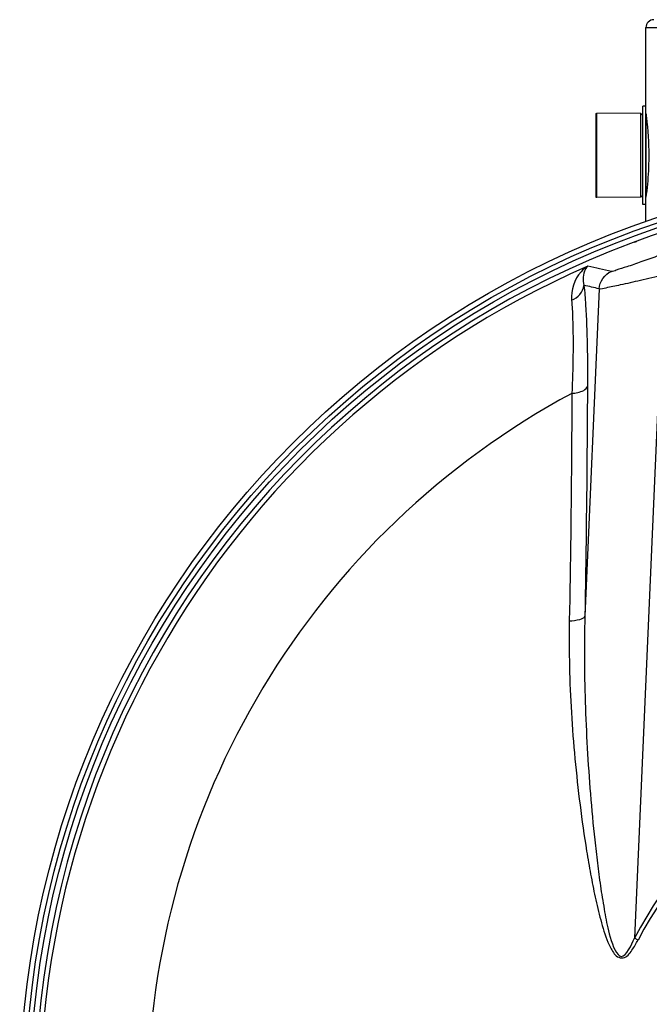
# Model space of a CAD drawing. Header units: millimetres. Extents: x 0 to 297, y 0 to 210.
# Tile 20 of 28: x 206 to 222, y 157 to 182. Entities that reach past the tile are written whole.
import ezdxf

# ---------------------------------------------------------------- set-up
doc = ezdxf.new("R2010")
doc.units = ezdxf.units.MM
doc.header["$LTSCALE"] = 16.335
doc.layers.get('0').update_dxf_attribs({"linetype": 'CONTINUOUS'})
for name, color, linetype in [('01_GLOBAL', 7, 'CONTINUOUS'), ('06_COURBES', 7, 'CONTINUOUS'), ('08_SURFACES', 7, 'CONTINUOUS'), ('AXES_REF', 7, 'CONTINUOUS')]:
    doc.layers.add(name, color=color, linetype=linetype)

msp = doc.modelspace()

# ---------------------------------------------------------------- linework, layer by layer
at = {"color": 7, "linetype": 'Continuous'}
for p, q in [((221.626, 177.128), (221.626, 179.588)), ((221.706, 179.588), (221.626, 179.588)), ((221.706, 177.128), (221.706, 179.588)), ((220.476, 177.303), (220.476, 179.413)), ((221.576, 179.408), (220.476, 179.413)), ((221.576, 177.308), (221.576, 179.408)), ((221.626, 179.358), (221.576, 179.408)), ((221.626, 177.358), (221.576, 177.308)), ((221.576, 177.308), (220.476, 177.303)), ((221.706, 177.128), (221.626, 177.128)), ((221.11, 176.069), (221.111, 176.064))]:
    msp.add_line(p, q, dxfattribs=at)
at = {"color": 9, "linetype": 'Continuous'}
for p, q in [((221.716, 177.384), (221.716, 179.332)), ((221.418, 176.186), (221.469, 176.2)), ((222.145, 175.359), (221.42, 158.748)), ((220.534, 175.013), (220.176, 166.813)), ((221.509, 158.702), (221.42, 158.748))]:
    msp.add_line(p, q, dxfattribs=at)
at = {"color": 7, "linetype": 'Continuous'}
for radius in [23.39, 23.14]:
    msp.add_circle((229.406, 154.618), radius, dxfattribs=at)
at = {"color": 9, "linetype": 'Continuous'}
msp.add_circle((229.406, 154.618), 23.258, dxfattribs=at)
at = {"color": 7, "linetype": 'Continuous'}
msp.add_arc((229.406, 154.618), 23, 262.157, 262.0955, dxfattribs=at)
at = {"color": 9, "linetype": 'Continuous'}
for centre, radius, start, end in [((229.406, 154.618), 22.878, 113.5873, 261.134), ((213.639, 144.357), 31.92, 76.9581, 78.0437), ((213.175, 144.71), 31.185, 76.3494, 77.0647), ((229.406, 154.618), 8.992, 27.3483, 152.6517), ((229.406, 154.618), 8.89, 27.3483, 152.6517)]:
    msp.add_arc(centre, radius, start, end, dxfattribs=at)
at = {"color": 7, "linetype": 'Continuous'}
for points, knots in [([(221.706, 179.406), (221.711, 179.374), (221.756, 179.027), (221.778, 178.676), (221.778, 178.358)], [0, 0, 0, 0, 0.091641, 1, 1, 1, 1]), ([(221.778, 178.358), (221.778, 178.228), (221.769, 177.877), (221.736, 177.528), (221.706, 177.309)], [0, 0, 0, 0, 0.37009, 1, 1, 1, 1])]:
    msp.add_open_spline(points, degree=3, knots=knots, dxfattribs=at)
at = {"color": 9, "linetype": 'Continuous'}
for points, knots in [([(221.98, 175.83), (221.847, 175.783), (221.597, 175.697), (221.257, 175.57), (221.014, 175.507), (220.882, 175.444), (220.842, 175.454)], [0, 0, 0, 0, 0.351847, 0.665154, 0.896249, 1, 1, 1, 1]), ([(220.252, 175.584), (220.189, 175.546), (219.935, 175.339), (219.825, 174.979), (219.846, 174.729)], [0, 0, 0, 0, 0.227163, 1, 1, 1, 1]), ([(220.252, 175.584), (220.227, 175.562), (220.125, 175.425), (220.123, 175.234), (220.155, 175.103)], [0, 0, 0, 0, 0.197709, 1, 1, 1, 1]), ([(222.145, 175.359), (221.952, 175.315), (221.592, 175.234), (221.109, 175.116), (220.768, 175.058), (220.589, 175.004), (220.534, 175.013)], [0, 0, 0, 0, 0.359463, 0.673757, 0.899264, 1, 1, 1, 1]), ([(220.155, 175.103), (220.173, 174.94), (220.237, 174.1), (220.244, 173.257), (220.241, 172.578)], [0, 0, 0, 0, 0.194185, 1, 1, 1, 1]), ([(219.846, 174.729), (219.858, 174.578), (219.896, 173.801), (219.877, 173.023), (219.852, 172.397)], [0, 0, 0, 0, 0.194424, 1, 1, 1, 1]), ([(219.852, 172.397), (219.901, 172.401), (220.036, 172.423), (220.219, 172.484), (220.241, 172.578)], [0, 0, 0, 0, 0.336112, 1, 1, 1, 1]), ([(220.241, 172.578), (220.239, 172.107), (220.228, 170.186), (220.203, 168.264), (220.176, 166.813)], [0, 0, 0, 0, 0.244793, 1, 1, 1, 1]), ([(219.852, 172.397), (219.85, 171.932), (219.84, 170.032), (219.814, 168.132), (219.788, 166.697)], [0, 0, 0, 0, 0.244797, 1, 1, 1, 1]), ([(219.788, 166.697), (219.877, 166.701), (220.002, 166.717), (220.16, 166.767), (220.176, 166.813)], [0, 0, 0, 0, 0.649615, 1, 1, 1, 1]), ([(220.176, 166.813), (220.158, 166.049), (220.168, 164.9), (220.241, 163.368), (220.324, 162.216), (220.417, 161.257), (220.509, 160.487), (220.585, 159.918), (220.688, 159.323), (220.775, 158.842), (221.073, 158.017), (221.35, 158.575), (221.42, 158.748)], [0, 0, 0, 0, 0.249284, 0.374502, 0.500069, 0.625953, 0.688999, 0.752103, 0.815247, 0.878382, 0.938944, 1, 1, 1, 1]), ([(219.788, 166.697), (219.774, 165.931), (219.804, 164.778), (219.923, 163.243), (220.05, 162.086), (220.186, 161.123), (220.319, 160.354), (220.432, 159.778), (220.568, 159.207), (220.708, 158.736), (220.858, 158.429), (220.982, 158.272), (221.195, 158.229), (221.369, 158.453), (221.464, 158.614), (221.509, 158.702)], [0, 0, 0, 0, 0.246877, 0.371299, 0.49632, 0.621883, 0.684845, 0.747904, 0.811031, 0.874129, 0.905566, 0.921267, 0.936699, 0.968055, 1, 1, 1, 1])]:
    msp.add_open_spline(points, degree=3, knots=knots, dxfattribs=at)
for points in [[(220.534, 175.013), (220.542, 175.192), (220.677, 175.385), (220.842, 175.454)], [(219.846, 174.729), (219.997, 174.786), (220.14, 174.942), (220.155, 175.103)]]:
    msp.add_open_spline(points, degree=3, dxfattribs=at)
at = {"layer": '01_GLOBAL', "color": 7, "linetype": 'Continuous'}
for p, q in [((221.706, 179.588), (221.706, 181.558)), ((221.706, 176.704), (221.706, 177.128))]:
    msp.add_line(p, q, dxfattribs=at)
at = {"layer": '01_GLOBAL', "color": 9, "linetype": 'Continuous'}
msp.add_line((221.706, 181.558), (237.106, 181.558), dxfattribs=at)
at = {"layer": '01_GLOBAL', "color": 7, "linetype": 'Continuous'}
msp.add_arc((221.906, 181.558), 0.2, 90, 180, dxfattribs=at)
at = {"layer": '06_COURBES', "color": 4, "linetype": 'Continuous'}
msp.add_line((221.469, 176.2), (221.418, 176.186), dxfattribs=at)
at = {"layer": '08_SURFACES', "color": 9, "linetype": 'Continuous'}
msp.add_arc((229.406, 154.618), 20.184, 118.2519, 179.7161, dxfattribs=at)
at = {"layer": 'AXES_REF', "color": 7, "linetype": 'Continuous'}
for p, q in [((220.456, 179.408), (220.456, 177.308)), ((220.456, 179.408), (220.476, 179.408)), ((220.456, 177.308), (220.476, 177.308))]:
    msp.add_line(p, q, dxfattribs=at)

doc.saveas('drawing.dxf')
